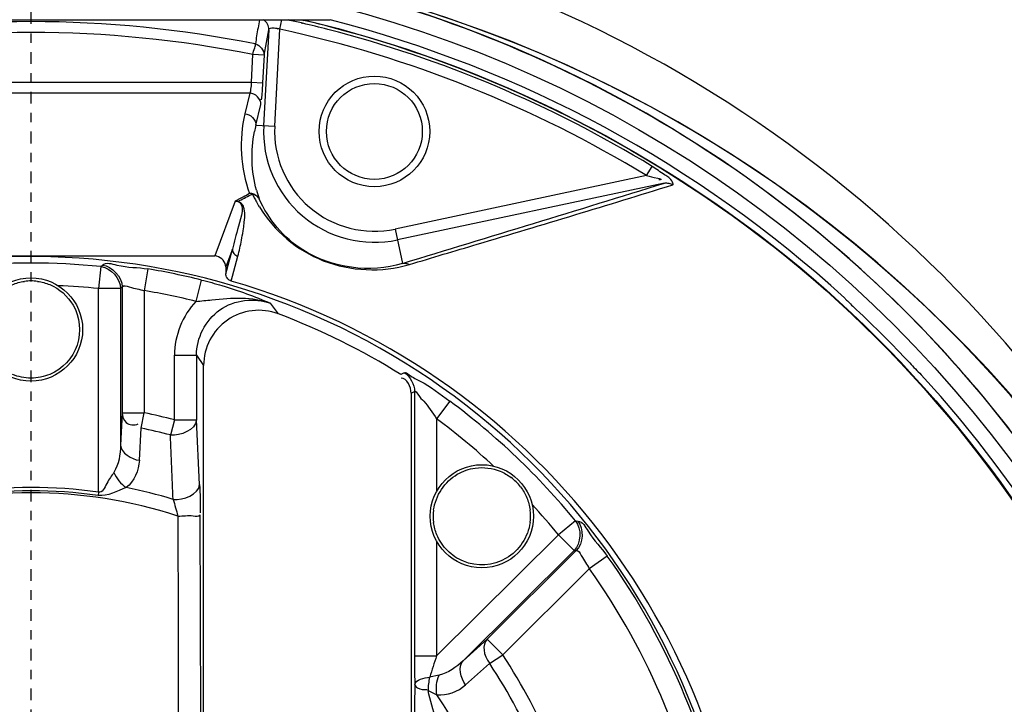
# Model space of a CAD drawing. Header units: inches. Extents: x 22575 to 24734, y 6028 to 6659.
# Tile 133 of 163: x 24592.44 to 24602.96, y 6508.42 to 6515.74. Entities that reach past the tile are written whole.
import ezdxf

# ---------------------------------------------------------------- set-up
doc = ezdxf.new("R2010")
doc.units = ezdxf.units.IN
doc.header["$LTSCALE"] = 0.5
doc.header["$MEASUREMENT"] = 0
doc.linetypes.add('CENTER', pattern=[2, 1.25, -0.25, 0.25, -0.25])
doc.layers.add('CL', color=1, linetype='Continuous')

# ---------------------------------------------------------------- blocks, each defined once
blk = doc.blocks.new('Flygt Large 14 MGD')
at = {"color": 6, "linetype": 'Continuous'}
for p, q in [((24497.288, 6510.155), (24503.676, 6510.155)), ((24502.923, 6510.155), (24502.907, 6510.07)), ((24503.14, 6510.056), (24503.161, 6510.155)), ((24503.385, 6510.119), (24503.37, 6510.123)), ((24503.378, 6510.155), (24503.393, 6510.151)), ((24503.378, 6510.155), (24503.393, 6510.151)), ((24503.021, 6510.051), (24502.967, 6509.026)), ((24502.971, 6509.78), (24503.021, 6510.051)), ((24503.085, 6509.02), (24503.14, 6510.056)), ((24503.385, 6510.117), (24503.369, 6510.121)), ((24502.837, 6509.491), (24502.853, 6509.786)), ((24502.971, 6509.78), (24502.853, 6509.786)), ((24502.971, 6509.78), (24502.955, 6509.485)), ((24498.126, 6509.491), (24502.837, 6509.491)), ((24502.837, 6509.491), (24502.955, 6509.485)), ((24502.82, 6509.374), (24498.144, 6509.374)), ((24502.82, 6509.374), (24502.767, 6509.153)), ((24502.885, 6509.03), (24502.938, 6509.251)), ((24502.885, 6509.03), (24503.085, 6509.02)), ((24507.058, 6508.492), (24507.118, 6508.591)), ((24507.058, 6508.492), (24504.371, 6507.921)), ((24507.25, 6508.412), (24504.396, 6507.806)), ((24502.716, 6508.248), (24502.664, 6508.221)), ((24502.75, 6508.266), (24502.716, 6508.248)), ((24502.829, 6508.288), (24502.846, 6508.297)), ((24502.664, 6508.221), (24502.447, 6507.635)), ((24504.371, 6507.921), (24504.449, 6507.554)), ((24498.517, 6507.635), (24502.447, 6507.635)), ((24502.62, 6507.366), (24502.691, 6507.631)), ((24501.226, 6507.521), (24501.202, 6507.286)), ((24501.23, 6507.521), (24501.244, 6507.537)), ((24501.731, 6507.495), (24501.692, 6507.263)), ((24501.202, 6505.11), (24501.202, 6507.286)), ((24501.438, 6507.286), (24501.202, 6507.286)), ((24501.438, 6507.286), (24501.456, 6507.303)), ((24501.438, 6507.286), (24501.438, 6505.614)), ((24501.456, 6507.303), (24501.456, 6505.957)), ((24502.301, 6507.377), (24502.244, 6507.148)), ((24501.692, 6507.263), (24501.692, 6505.957)), ((24503.125, 6507.015), (24503.039, 6507.129)), ((24502.013, 6505.882), (24502.013, 6506.574)), ((24502.013, 6506.574), (24502.249, 6506.574)), ((24502.249, 6506.574), (24502.326, 6506.464)), ((24502.249, 6506.574), (24502.249, 6505.882)), ((24502.326, 6502.718), (24502.326, 6506.464)), ((24504.468, 6506.387), (24504.432, 6506.368)), ((24504.543, 6506.167), (24504.579, 6506.187)), ((24504.543, 6506.167), (24504.543, 6502.01)), ((24504.579, 6506.187), (24504.579, 6503.361)), ((24504.955, 6506.083), (24504.815, 6505.894)), ((24501.456, 6505.957), (24501.438, 6505.614)), ((24501.456, 6505.957), (24501.692, 6505.957)), ((24501.659, 6505.794), (24501.692, 6505.957)), ((24502.013, 6505.882), (24501.971, 6505.721)), ((24502.013, 6505.882), (24502.249, 6505.882)), ((24502.283, 6505.191), (24502.249, 6505.884)), ((24504.815, 6505.894), (24504.815, 6505.118)), ((24501.639, 6505.451), (24501.659, 6505.794)), ((24501.202, 6505.11), (24501.198, 6505.075)), ((24502.296, 6502.719), (24502.29, 6504.867)), ((24506.299, 6504.804), (24506.117, 6504.654)), ((24506.299, 6504.804), (24506.324, 6504.802)), ((24506.117, 6504.654), (24504.815, 6503.361)), ((24506.283, 6504.487), (24506.117, 6504.654)), ((24504.815, 6504.588), (24504.815, 6503.361)), ((24506.283, 6504.487), (24505.099, 6503.31)), ((24505.354, 6503.539), (24506.307, 6504.486)), ((24506.283, 6504.487), (24506.307, 6504.486)), ((24506.638, 6504.428), (24506.446, 6504.291)), ((24505.521, 6503.372), (24506.446, 6504.291)), ((24505.354, 6503.539), (24505.099, 6503.31)), ((24504.579, 6503.361), (24504.815, 6503.361)), ((24505.125, 6503.052), (24505.381, 6503.28)), ((24504.841, 6503.155), (24504.74, 6503.133)), ((24504.724, 6502.99), (24504.746, 6502.98)), ((24504.746, 6502.98), (24504.818, 6502.946))]:
    blk.add_line(p, q, dxfattribs=at)
at = {"color": 7, "linetype": 'Continuous'}
for p, q in [((24502.563, 6507.442), (24502.634, 6507.705)), ((24502.634, 6507.705), (24502.563, 6507.516)), ((24502.563, 6507.516), (24502.563, 6507.442)), ((24505.521, 6503.372), (24505.354, 6503.539)), ((24505.381, 6503.28), (24505.521, 6503.372))]:
    blk.add_line(p, q, dxfattribs=at)
at = {"color": 6, "linetype": 'Continuous'}
for points in [[(24502.664, 6508.221), (24502.667, 6508.221), (24502.671, 6508.221), (24502.674, 6508.22), (24502.677, 6508.22), (24502.68, 6508.219), (24502.683, 6508.219), (24502.686, 6508.218), (24502.689, 6508.218), (24502.692, 6508.217)], [(24502.62, 6507.366), (24502.609, 6507.37), (24502.599, 6507.375), (24502.591, 6507.382), (24502.583, 6507.39), (24502.576, 6507.399), (24502.57, 6507.409), (24502.566, 6507.42), (24502.564, 6507.431), (24502.563, 6507.442)]]:
    blk.add_lwpolyline(points, dxfattribs=at)
for centre, radius in [((24500.482, 6497.675), 16.535), ((24500.482, 6497.675), 13.039), ((24504.15, 6508.964), 0.591), ((24504.15, 6508.964), 0.512), ((24500.482, 6506.848), 0.551), ((24505.298, 6504.853), 0.551)]:
    blk.add_circle(centre, radius, dxfattribs=at)
for centre, radius, start, end in [((24500.482, 6497.675), 16.592, 117.4947, 109.7585), ((24500.482, 6497.675), 13.78, 27.6456, 133.3005), ((24500.482, 6497.675), 13.228, 91.5783, 88.4217), ((24500.482, 6497.005), 13.898, 271.9859, 88.0141), ((24500.503, 6497.059), 13.841, 11.2865, 81.487), ((24500.481, 6497.672), 13.231, 42.4079, 78.587), ((24500.482, 6497.962), 12.175, 78.6617, 101.3383), ((24500.484, 6497.722), 12.732, 76.9003, 77.5569), ((24500.503, 6497.771), 12.713, 75.6293, 76.8582), ((24500.482, 6497.675), 12.883, 47.5813, 75.6445), ((24500.482, 6497.962), 12.059, 78.6618, 101.3383), ((24503.038, 6509.79), 0.284, 69.1507, 73.2283), ((24500.483, 6497.707), 12.631, 58.6323, 77.8594), ((24500.479, 6497.7), 12.755, 75.5971, 76.8283), ((24500.457, 6497.649), 12.81, 58.6693, 75.5591), ((24504.193, 6508.694), 1.351, 165.614, 168.4992), ((24504.15, 6508.964), 1.184, 177, 282), ((24504.15, 6508.964), 1.066, 176.9998, 282.0002), ((24504.193, 6508.694), 1.351, 195.3989, 199.4023), ((24353.77, 7004.374), 519.167, 286.87195, 287.19516), ((24496.378, 6520.187), 13.516, 298.1235, 298.4475), ((24504.077, 6508.864), 1.355, 208.8316, 211.4207), ((24500.482, 6500.037), 7.59, 270.1097, 206.3118), ((24500.482, 6500.037), 7.521, 84.3225, 95.6775), ((24500.482, 6500.037), 7.562, 76.0785, 80.4914), ((24500.482, 6500.037), 7.285, 84.3225, 87.7159), ((24500.482, 6500.037), 7.327, 76.0785, 80.4914), ((24502.915, 6506.464), 0.589, 69.1839, 180.0734), ((24500.482, 6500.037), 7.462, 58.0357, 69.2573), ((24500.458, 6497.654), 13.26, 32.26, 42.3989), ((24500.482, 6497.675), 12.883, 317.5813, 42.4187), ((24500.482, 6500.037), 7.521, 39.3305, 53.505), ((24500.482, 6500.037), 6.043, 75.3203, 78.4459), ((24500.482, 6500.037), 7.285, 47.285, 53.505), ((24500.482, 6500.037), 5.876, 75.3203, 78.4459), ((24232.405, 6494.367), 269.805, 2.26561, 2.41173), ((24500.482, 6500.037), 5.067, 71.9617, 108.0383), ((24500.482, 6500.037), 5.124, 81.9136, 98.0864), ((24500.482, 6500.037), 5.089, 81.9136, 98.0864), ((24500.482, 6500.037), 5.222, 73.1099, 78.7677), ((24500.482, 6500.037), 7.285, 39.3305, 42.7159), ((24500.482, 6500.037), 7.562, 9.5086, 35.5), ((24500.482, 6500.037), 7.327, 9.5086, 35.5), ((24518.931, 6498.635), 14.886, 161.4913, 162.4144), ((24500.482, 6500.037), 6.043, 11.5541, 33.4994), ((24500.482, 6500.037), 5.876, 11.5541, 33.4994), ((24505.322, 6502.993), 0.598, 166.4802, 180.2894), ((24431.969, 6483.948), 75.205, 14.42423, 14.66717), ((24500.482, 6500.037), 5.222, 11.2323, 33.851)]:
    blk.add_arc(centre, radius, start, end, dxfattribs=at)
at = {"color": 7, "linetype": 'Continuous'}
for centre, radius, start, end in [((24502.818, 6508.184), 0.118, 83.6935, 90.4683), ((24502.813, 6508.188), 0.114, 72.9889, 87.883), ((24502.818, 6508.185), 0.117, 30.6746, 36.5552), ((24500.491, 6506.786), 0.582, 90.9245, 97.8912), ((24500.471, 6506.779), 0.589, 82.1428, 88.9996), ((24500.482, 6497.675), 12.878, 43.2034, 46.7966), ((24505.26, 6504.802), 0.582, 45.9245, 52.8912), ((24505.242, 6504.812), 0.589, 37.1428, 43.9996), ((24505.299, 6504.852), 0.521, 172.5563, 187.3133), ((24505.297, 6504.854), 0.521, 352.5563, 7.3133)]:
    blk.add_arc(centre, radius, start, end, dxfattribs=at)
at = {"color": 6, "linetype": 'Continuous'}
blk.add_ellipse((24500.482, 6499.993), major_axis=(0, -7.677), ratio=1, start_param=1.59329, end_param=2.859391, dxfattribs=at)
at = {"color": 7, "linetype": 'Continuous'}
blk.add_ellipse((24505.521, 6503.372), major_axis=(0.158, -0.176), ratio=0.703338, start_param=-3.067997, end_param=-1.673476, dxfattribs=at)
at = {"color": 6, "linetype": 'Continuous'}
for points, knots in [([(24500.506, 6514.348), (24502.372, 6514.364), (24506.147, 6513.781), (24511.172, 6511.062), (24515.029, 6506.838), (24517.276, 6501.575), (24517.671, 6495.865), (24516.175, 6490.339), (24512.96, 6485.607), (24509.892, 6483.317), (24508.227, 6482.458)], [0, 0, 0, 0, 0.124657, 0.249555, 0.374519, 0.499562, 0.62464, 0.749748, 0.874871, 1, 1, 1, 1]), ([(24500.482, 6514.319), (24502.322, 6514.309), (24506.031, 6513.68), (24510.961, 6510.971), (24514.738, 6506.794), (24516.935, 6501.613), (24517.313, 6496.002), (24515.832, 6490.581), (24512.666, 6485.949), (24509.647, 6483.716), (24508.011, 6482.883)], [0, 0, 0, 0, 0.125006, 0.250216, 0.375389, 0.5005, 0.625513, 0.750428, 0.875253, 1, 1, 1, 1]), ([(24508.864, 6513.533), (24509.182, 6513.388), (24509.829, 6513.123), (24511.07, 6512.479), (24513.152, 6511.196), (24515.791, 6508.865), (24518.259, 6505.445), (24520.511, 6500.315), (24521.191, 6493.18), (24518.575, 6485.043), (24513.084, 6478.503), (24505.589, 6474.427), (24497.157, 6473.271), (24491.591, 6474.456), (24489.008, 6475.489)], [0, 0, 0, 0, 0.015697, 0.031393, 0.062773, 0.125436, 0.188116, 0.250802, 0.375528, 0.500306, 0.625148, 0.750062, 0.875014, 1, 1, 1, 1]), ([(24508.795, 6513.352), (24511.357, 6512.31), (24514.906, 6509.804), (24518.143, 6505.256), (24520.364, 6500.118), (24520.979, 6492.981), (24518.266, 6484.879), (24512.679, 6478.422), (24505.113, 6474.475), (24496.657, 6473.485), (24491.117, 6474.794), (24488.558, 6475.885)], [0, 0, 0, 0, 0.124465, 0.187141, 0.249831, 0.374614, 0.499522, 0.624525, 0.749627, 0.874792, 1, 1, 1, 1]), ([(24518.552, 6486.603), (24519.682, 6488.99), (24521.043, 6494.251), (24519.941, 6502.292), (24516.42, 6508.125), (24512.881, 6511.152), (24510.618, 6512.547), (24509.407, 6513.096), (24508.799, 6513.36)], [0, 0, 0, 0, 0.249861, 0.499565, 0.749081, 0.874455, 0.937229, 1, 1, 1, 1]), ([(24518.652, 6487.075), (24519.722, 6489.481), (24520.946, 6494.734), (24519.655, 6502.648), (24515.414, 6509.369), (24511.002, 6512.316), (24508.636, 6513.259)], [0, 0, 0, 0, 0.253974, 0.505462, 0.754256, 1, 1, 1, 1]), ([(24475.776, 6512.481), (24474.3, 6509.419), (24472.45, 6502.792), (24473.339, 6492.61), (24477.841, 6483.546), (24485.348, 6476.844), (24494.788, 6473.55), (24503.1, 6474.14), (24509.091, 6476.603), (24514.389, 6480.208), (24517.367, 6484.186), (24518.652, 6487.075)], [0, 0, 0, 0, 0.130141, 0.256914, 0.383071, 0.508363, 0.632667, 0.756007, 0.817618, 0.878957, 1, 1, 1, 1]), ([(24475.657, 6512.341), (24474.283, 6509.397), (24472.47, 6503.01), (24473.18, 6493.086), (24477.41, 6484.058), (24484.657, 6477.199), (24493.975, 6473.593), (24502.347, 6473.904), (24508.486, 6476.18), (24512.644, 6478.832), (24516.12, 6482.329), (24517.855, 6485.129), (24518.552, 6486.603)], [0, 0, 0, 0, 0.12495, 0.249862, 0.37474, 0.499589, 0.624414, 0.749191, 0.811899, 0.874607, 0.937303, 1, 1, 1, 1]), ([(24508.226, 6482.458), (24506.409, 6481.387), (24502.337, 6479.907), (24495.874, 6480.025), (24489.859, 6482.389), (24485.014, 6486.661), (24481.901, 6492.318), (24480.807, 6498.674), (24481.839, 6505.047), (24483.916, 6508.82), (24485.181, 6510.511)], [0, 0, 0, 0, 0.124914, 0.249885, 0.374837, 0.499806, 0.624822, 0.749912, 0.874925, 1, 1, 1, 1]), ([(24503.021, 6510.051), (24503.022, 6510.071), (24503.013, 6510.113), (24502.983, 6510.144), (24502.966, 6510.155)], [0, 0, 0, 0, 0.497618, 1, 1, 1, 1]), ([(24503.021, 6510.051), (24503.021, 6510.053), (24503.022, 6510.055), (24503.023, 6510.058), (24503.024, 6510.059)], [0, 0, 0, 0, 0.499325, 1, 1, 1, 1]), ([(24503.024, 6510.059), (24503.027, 6510.064), (24503.042, 6510.072), (24503.058, 6510.072), (24503.067, 6510.072)], [0, 0, 0, 0, 0.404307, 1, 1, 1, 1]), ([(24503.067, 6510.072), (24503.075, 6510.072), (24503.093, 6510.069), (24503.111, 6510.065), (24503.12, 6510.062)], [0, 0, 0, 0, 0.469358, 1, 1, 1, 1]), ([(24502.853, 6509.786), (24502.857, 6509.811), (24502.864, 6509.843), (24502.885, 6509.891), (24502.874, 6509.901)], [0, 0, 0, 0, 0.635932, 1, 1, 1, 1]), ([(24502.837, 6509.491), (24502.834, 6509.466), (24502.828, 6509.427), (24502.825, 6509.387), (24502.82, 6509.374)], [0, 0, 0, 0, 0.659587, 1, 1, 1, 1]), ([(24502.955, 6509.485), (24502.954, 6509.46), (24502.953, 6509.427), (24502.941, 6509.277), (24502.941, 6509.31)], [0, 0, 0, 0, 0.435316, 1, 1, 1, 1]), ([(24507.337, 6508.394), (24507.345, 6508.397), (24507.321, 6508.466), (24507.239, 6508.501), (24507.163, 6508.563), (24507.118, 6508.591)], [0, 0, 0, 0, 0.090356, 0.476627, 1, 1, 1, 1]), ([(24507.058, 6508.492), (24507.098, 6508.483), (24507.125, 6508.474), (24507.23, 6508.453), (24507.198, 6508.446), (24507.19, 6508.446)], [0, 0, 0, 0, 0.6686, 0.873328, 1, 1, 1, 1]), ([(24504.525, 6507.542), (24504.766, 6507.616), (24505.704, 6507.894), (24506.642, 6508.177), (24507.337, 6508.394)], [0, 0, 0, 0, 0.256901, 1, 1, 1, 1]), ([(24507.25, 6508.412), (24507.264, 6508.415), (24507.295, 6508.414), (24507.324, 6508.402), (24507.337, 6508.394)], [0, 0, 0, 0, 0.49679, 1, 1, 1, 1]), ([(24502.846, 6508.297), (24502.853, 6508.283), (24502.867, 6508.254), (24502.882, 6508.225), (24502.89, 6508.211)], [0, 0, 0, 0, 0.492375, 1, 1, 1, 1]), ([(24504.449, 6507.554), (24504.107, 6507.448), (24503.419, 6507.537), (24503.016, 6508.026), (24502.919, 6508.245)], [0, 0, 0, 0, 0.599396, 1, 1, 1, 1]), ([(24502.692, 6508.217), (24502.773, 6508.182), (24502.681, 6507.928), (24502.658, 6507.787), (24502.634, 6507.705)], [0, 0, 0, 0, 0.508085, 1, 1, 1, 1]), ([(24502.731, 6507.803), (24502.737, 6507.835), (24502.755, 6507.962), (24502.796, 6508.191), (24502.692, 6508.217)], [0, 0, 0, 0, 0.235653, 1, 1, 1, 1]), ([(24502.921, 6508.158), (24503.076, 6507.904), (24503.574, 6507.479), (24504.23, 6507.457), (24504.525, 6507.542)], [0, 0, 0, 0, 0.492127, 1, 1, 1, 1]), ([(24502.634, 6507.705), (24502.634, 6507.689), (24502.645, 6507.655), (24502.675, 6507.635), (24502.691, 6507.631)], [0, 0, 0, 0, 0.49728, 1, 1, 1, 1]), ([(24502.468, 6507.632), (24502.465, 6507.633), (24502.458, 6507.634), (24502.45, 6507.635), (24502.447, 6507.635)], [0, 0, 0, 0, 0.505463, 1, 1, 1, 1]), ([(24501.244, 6507.537), (24501.283, 6507.571), (24501.473, 6507.505), (24501.621, 6507.514), (24501.731, 6507.495)], [0, 0, 0, 0, 0.316338, 1, 1, 1, 1]), ([(24504.449, 6507.554), (24504.462, 6507.557), (24504.488, 6507.557), (24504.514, 6507.549), (24504.525, 6507.542)], [0, 0, 0, 0, 0.494784, 1, 1, 1, 1]), ([(24486.483, 6507.477), (24484.723, 6504.965), (24482.559, 6498.837), (24484.564, 6489.393), (24491.151, 6482.332), (24497.414, 6480.599), (24500.481, 6480.598)], [0, 0, 0, 0, 0.249998, 0.500001, 0.750002, 1, 1, 1, 1]), ([(24501.456, 6507.303), (24501.468, 6507.324), (24501.576, 6507.284), (24501.639, 6507.28), (24501.692, 6507.263)], [0, 0, 0, 0, 0.309135, 1, 1, 1, 1]), ([(24502.301, 6507.377), (24502.375, 6507.359), (24502.626, 6507.291), (24502.87, 6507.201), (24503.039, 6507.129)], [0, 0, 0, 0, 0.29288, 1, 1, 1, 1]), ([(24500.482, 6481.078), (24497.502, 6481.078), (24491.417, 6482.764), (24485.02, 6489.626), (24483.071, 6498.802), (24485.178, 6504.752), (24486.887, 6507.193)], [0, 0, 0, 0, 0.250025, 0.500032, 0.750017, 1, 1, 1, 1]), ([(24502.244, 6507.148), (24502.301, 6507.153), (24502.563, 6507.183), (24502.844, 6507.203), (24503.039, 6507.129)], [0, 0, 0, 0, 0.214958, 1, 1, 1, 1]), ([(24502.249, 6506.574), (24502.249, 6506.756), (24502.44, 6507.142), (24502.868, 6507.191), (24503.039, 6507.129)], [0, 0, 0, 0, 0.499997, 1, 1, 1, 1]), ([(24509.172, 6507.185), (24509.176, 6507.18), (24509.186, 6507.17), (24509.197, 6507.159), (24509.203, 6507.153)], [0, 0, 0, 0, 0.429496, 1, 1, 1, 1]), ([(24509.203, 6507.153), (24509.218, 6507.139), (24509.249, 6507.108), (24509.281, 6507.078), (24509.298, 6507.062)], [0, 0, 0, 0, 0.47434, 1, 1, 1, 1]), ([(24504.468, 6506.387), (24504.485, 6506.396), (24504.548, 6506.339), (24504.708, 6506.273), (24504.853, 6506.159), (24504.955, 6506.083)], [0, 0, 0, 0, 0.099556, 0.338415, 1, 1, 1, 1]), ([(24504.579, 6506.187), (24504.589, 6506.199), (24504.629, 6506.125), (24504.704, 6506.066), (24504.771, 6505.958), (24504.815, 6505.894)], [0, 0, 0, 0, 0.122001, 0.382421, 1, 1, 1, 1]), ([(24501.456, 6505.957), (24501.458, 6505.92), (24501.482, 6505.831), (24501.587, 6505.821), (24501.626, 6505.839)], [0, 0, 0, 0, 0.461158, 1, 1, 1, 1]), ([(24501.367, 6505.322), (24501.342, 6505.283), (24501.294, 6505.225), (24501.244, 6505.098), (24501.202, 6505.11)], [0, 0, 0, 0, 0.520382, 1, 1, 1, 1]), ([(24502.051, 6504.855), (24502.106, 6504.855), (24502.179, 6504.869), (24502.272, 6504.849), (24502.29, 6504.867)], [0, 0, 0, 0, 0.685126, 1, 1, 1, 1]), ([(24506.324, 6504.802), (24506.375, 6504.799), (24506.463, 6504.618), (24506.574, 6504.519), (24506.638, 6504.428)], [0, 0, 0, 0, 0.316346, 1, 1, 1, 1]), ([(24511.671, 6504.732), (24512.912, 6502.765), (24514.357, 6498.068), (24512.626, 6490.972), (24507.55, 6485.72), (24502.807, 6484.435), (24500.482, 6484.435)], [0, 0, 0, 0, 0.250001, 0.500002, 0.750002, 1, 1, 1, 1]), ([(24506.307, 6504.486), (24506.331, 6504.493), (24506.379, 6504.388), (24506.422, 6504.341), (24506.446, 6504.291)], [0, 0, 0, 0, 0.309347, 1, 1, 1, 1]), ([(24504.582, 6503.055), (24504.584, 6503.04), (24504.624, 6502.999), (24504.678, 6503.002), (24504.713, 6503.004)], [0, 0, 0, 0, 0.306307, 1, 1, 1, 1])]:
    blk.add_open_spline(points, degree=3, knots=knots, dxfattribs=at)
for points in [[(24503.394, 6510.155), (24505.377, 6509.692), (24507.297, 6508.717), (24508.841, 6507.389)], [(24502.907, 6510.07), (24502.896, 6510.013), (24502.886, 6509.956), (24502.881, 6509.899)], [(24503.658, 6510.087), (24505.544, 6509.603), (24507.362, 6508.655), (24508.838, 6507.385)], [(24502.881, 6509.899), (24502.929, 6509.887), (24502.973, 6509.83), (24502.971, 6509.78)], [(24502.938, 6509.251), (24502.94, 6509.308), (24502.876, 6509.374), (24502.82, 6509.374)], [(24502.767, 6509.153), (24502.701, 6508.877), (24502.718, 6508.569), (24502.817, 6508.302)], [(24502.767, 6509.153), (24502.824, 6509.153), (24502.887, 6509.087), (24502.885, 6509.03)], [(24502.891, 6508.335), (24502.835, 6508.537), (24502.828, 6508.758), (24502.869, 6508.964)], [(24502.692, 6508.217), (24502.738, 6508.24), (24502.784, 6508.264), (24502.829, 6508.288)], [(24502.691, 6507.631), (24502.707, 6507.688), (24502.72, 6507.745), (24502.731, 6507.803)], [(24502.563, 6507.516), (24502.563, 6507.566), (24502.516, 6507.618), (24502.468, 6507.632)], [(24501.23, 6507.521), (24501.334, 6507.508), (24501.438, 6507.391), (24501.438, 6507.286)], [(24501.244, 6507.537), (24501.349, 6507.526), (24501.456, 6507.408), (24501.456, 6507.303)], [(24508.841, 6507.389), (24510.325, 6506.112), (24511.539, 6504.444), (24512.297, 6502.639)], [(24508.838, 6507.385), (24510.32, 6506.107), (24511.532, 6504.44), (24512.29, 6502.635)], [(24502.244, 6507.148), (24502.101, 6507), (24502.013, 6506.78), (24502.013, 6506.574)], [(24509.869, 6506.491), (24509.909, 6506.448), (24509.949, 6506.405), (24509.992, 6506.365)], [(24504.468, 6506.387), (24504.533, 6506.346), (24504.579, 6506.263), (24504.579, 6506.187)], [(24504.543, 6506.167), (24504.543, 6506.232), (24504.499, 6506.331), (24504.435, 6506.327)], [(24502.249, 6505.882), (24502.243, 6505.775), (24502.077, 6505.71), (24501.971, 6505.721)], [(24501.438, 6505.614), (24501.436, 6505.514), (24501.42, 6505.407), (24501.367, 6505.322)], [(24501.438, 6505.614), (24501.443, 6505.528), (24501.554, 6505.462), (24501.639, 6505.451)], [(24501.639, 6505.451), (24501.633, 6505.343), (24501.583, 6505.227), (24501.499, 6505.159)], [(24501.367, 6505.322), (24501.393, 6505.257), (24501.441, 6505.198), (24501.499, 6505.159)], [(24501.999, 6505.033), (24502.107, 6505.021), (24502.277, 6505.085), (24502.283, 6505.193)], [(24502.283, 6505.193), (24502.288, 6505.092), (24502.291, 6504.99), (24502.288, 6504.889)], [(24501.499, 6505.159), (24501.401, 6505.123), (24501.301, 6505.061), (24501.198, 6505.075)], [(24501.999, 6505.033), (24502.018, 6504.974), (24502.034, 6504.915), (24502.051, 6504.855)], [(24502.051, 6504.855), (24502.052, 6504.145), (24502.054, 6503.436), (24502.054, 6502.726)], [(24506.299, 6504.804), (24506.366, 6504.722), (24506.358, 6504.562), (24506.283, 6504.487)], [(24506.324, 6504.802), (24506.39, 6504.72), (24506.382, 6504.56), (24506.307, 6504.486)], [(24504.579, 6503.361), (24504.579, 6503.264), (24504.578, 6503.168), (24504.583, 6503.071)], [(24505.099, 6503.31), (24505.026, 6503.242), (24504.939, 6503.177), (24504.841, 6503.155)], [(24505.125, 6503.052), (24505.072, 6503.121), (24505.04, 6503.246), (24505.099, 6503.31)], [(24504.582, 6503.055), (24504.59, 6503.114), (24504.682, 6503.125), (24504.74, 6503.133)], [(24504.818, 6502.946), (24504.805, 6503.015), (24504.814, 6503.091), (24504.841, 6503.155)], [(24504.582, 6503.055), (24504.58, 6502.935), (24504.578, 6502.815), (24504.58, 6502.695)], [(24504.818, 6502.946), (24504.926, 6502.935), (24505.044, 6502.98), (24505.125, 6503.052)]]:
    blk.add_open_spline(points, degree=3, dxfattribs=at)
at = {"color": 7, "linetype": 'Continuous'}
for points, knots in [([(24502.912, 6508.255), (24502.902, 6508.268), (24502.877, 6508.29), (24502.846, 6508.3), (24502.831, 6508.302)], [0, 0, 0, 0, 0.528407, 1, 1, 1, 1]), ([(24502.846, 6508.297), (24502.857, 6508.295), (24502.879, 6508.286), (24502.897, 6508.271), (24502.905, 6508.263)], [0, 0, 0, 0, 0.498277, 1, 1, 1, 1]), ([(24502.905, 6508.263), (24502.908, 6508.26), (24502.913, 6508.254), (24502.917, 6508.248), (24502.919, 6508.245)], [0, 0, 0, 0, 0.503929, 1, 1, 1, 1]), ([(24500.281, 6507.327), (24500.302, 6507.336), (24500.345, 6507.35), (24500.389, 6507.359), (24500.411, 6507.362)], [0, 0, 0, 0, 0.499905, 1, 1, 1, 1]), ([(24500.552, 6507.362), (24500.574, 6507.359), (24500.618, 6507.35), (24500.661, 6507.336), (24500.682, 6507.328)], [0, 0, 0, 0, 0.500125, 1, 1, 1, 1]), ([(24500.931, 6507.109), (24501.003, 6506.985), (24501.04, 6506.661), (24500.815, 6506.423), (24500.683, 6506.369)], [0, 0, 0, 0, 0.49998, 1, 1, 1, 1]), ([(24505.495, 6505.334), (24505.516, 6505.325), (24505.556, 6505.305), (24505.594, 6505.28), (24505.612, 6505.267)], [0, 0, 0, 0, 0.499905, 1, 1, 1, 1]), ([(24505.711, 6505.167), (24505.725, 6505.149), (24505.75, 6505.112), (24505.77, 6505.072), (24505.778, 6505.051)], [0, 0, 0, 0, 0.500125, 1, 1, 1, 1]), ([(24505.778, 6505.051), (24505.787, 6505.03), (24505.802, 6504.987), (24505.81, 6504.942), (24505.813, 6504.92)], [0, 0, 0, 0, 0.499865, 1, 1, 1, 1]), ([(24504.817, 6504.655), (24504.809, 6504.676), (24504.794, 6504.719), (24504.785, 6504.764), (24504.782, 6504.786)], [0, 0, 0, 0, 0.499865, 1, 1, 1, 1]), ([(24505.813, 6504.786), (24505.793, 6504.634), (24505.6, 6504.334), (24505.242, 6504.313), (24505.101, 6504.372)], [0, 0, 0, 0, 0.499979, 1, 1, 1, 1])]:
    blk.add_open_spline(points, degree=3, knots=knots, dxfattribs=at)
for points in [[(24500.682, 6507.328), (24500.784, 6507.286), (24500.876, 6507.204), (24500.931, 6507.109)], [(24500.482, 6506.328), (24500.414, 6506.33), (24500.345, 6506.342), (24500.282, 6506.368)], [(24500.683, 6506.369), (24500.62, 6506.343), (24500.55, 6506.329), (24500.482, 6506.328)], [(24504.783, 6504.92), (24504.802, 6505.072), (24504.904, 6505.225), (24505.036, 6505.302)], [(24505.036, 6505.302), (24505.095, 6505.336), (24505.161, 6505.359), (24505.227, 6505.368)], [(24505.227, 6505.368), (24505.316, 6505.38), (24505.412, 6505.368), (24505.495, 6505.334)], [(24504.93, 6504.486), (24504.883, 6504.535), (24504.844, 6504.593), (24504.817, 6504.655)], [(24505.101, 6504.372), (24505.038, 6504.398), (24504.979, 6504.438), (24504.93, 6504.486)]]:
    blk.add_open_spline(points, degree=3, dxfattribs=at)
at = {"layer": 'CL', "linetype": 'CENTER', "ltscale": 0.2}
blk.add_line((24500.482, 6501.612), (24500.482, 6530.815), dxfattribs=at)

msp = doc.modelspace()

# ---------------------------------------------------------------- block references
msp.add_blockref('Flygt Large 14 MGD', (92.079, 5.578))

doc.saveas('drawing.dxf')
